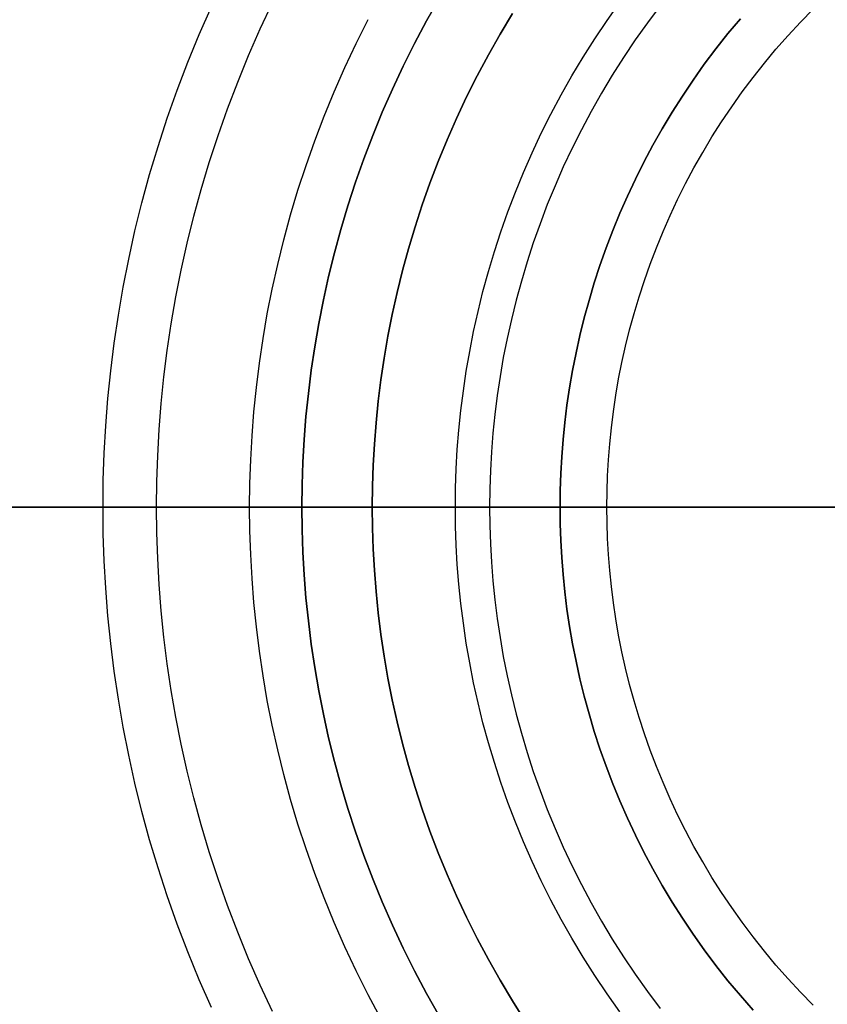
# Model space of a CAD drawing. Header units: millimetres. Extents: x -21.7 to 17.4, y -19.5 to 19.5.
# Tile 6 of 13: x -4.9 to -3.2, y -1.1 to 1. Entities that reach past the tile are written whole.
import ezdxf

# ---------------------------------------------------------------- set-up
doc = ezdxf.new("R2010")
doc.units = ezdxf.units.MM
doc.header["$MEASUREMENT"] = 0
doc.layers.add('Predefinito', color=5, linetype='Continuous')

msp = doc.modelspace()

# ---------------------------------------------------------------- linework, layer by layer
at = {"layer": 'Predefinito'}
for points in [[(-4.6096, 0), (-4.609, 0.0546), (-4.6072, 0.1096), (-4.604, 0.1651), (-4.5997, 0.221), (-4.5939, 0.2772), (-4.5868, 0.3338), (-4.5784, 0.3905), (-4.5685, 0.4476), (-4.5573, 0.5047), (-4.5445, 0.562), (-4.5303, 0.6194), (-4.5147, 0.6768), (-4.4975, 0.7341), (-4.4788, 0.7914), (-4.4586, 0.8485), (-4.4369, 0.9054), (-4.4137, 0.962), (-4.3889, 1.0183), (-4.3626, 1.0742)], [(-4.3, 0), (-4.2995, 0.0477), (-4.2979, 0.0958), (-4.2951, 0.1443), (-4.2913, 0.1932), (-4.2863, 0.2423), (-4.2801, 0.2917), (-4.2727, 0.3414), (-4.2641, 0.3912), (-4.2542, 0.4412), (-4.2431, 0.4913), (-4.2307, 0.5414), (-4.217, 0.5916), (-4.202, 0.6417), (-4.1857, 0.6918), (-4.168, 0.7417), (-4.149, 0.7914), (-4.1287, 0.8409), (-4.1071, 0.8901), (-4.0841, 0.939), (-4.0598, 0.9875), (-4.0342, 1.0355), (-4.0073, 1.0831)], [(-4.0073, 1.0831), (-4.0342, 1.0355), (-4.0598, 0.9875), (-4.0841, 0.939), (-4.1071, 0.8901), (-4.1287, 0.8409), (-4.149, 0.7914), (-4.168, 0.7417), (-4.1857, 0.6918), (-4.202, 0.6417), (-4.217, 0.5916), (-4.2307, 0.5414), (-4.2431, 0.4913), (-4.2542, 0.4412), (-4.2641, 0.3912), (-4.2727, 0.3414), (-4.2801, 0.2917), (-4.2863, 0.2423), (-4.2913, 0.1932), (-4.2951, 0.1443), (-4.2979, 0.0958), (-4.2995, 0.0477), (-4.3, 0)], [(-4.0073, 1.0831), (-4.0342, 1.0355), (-4.0598, 0.9875), (-4.0841, 0.939), (-4.1071, 0.8901), (-4.1287, 0.8409), (-4.149, 0.7914), (-4.168, 0.7417), (-4.1857, 0.6918), (-4.202, 0.6417), (-4.217, 0.5916), (-4.2307, 0.5414), (-4.2431, 0.4913), (-4.2542, 0.4412), (-4.2641, 0.3912), (-4.2727, 0.3414), (-4.2801, 0.2917), (-4.2863, 0.2423), (-4.2913, 0.1932), (-4.2951, 0.1443), (-4.2979, 0.0958), (-4.2995, 0.0477), (-4.3, 0)], [(-3.9729, 0), (-3.9725, 0.0405), (-3.9711, 0.0813), (-3.9688, 0.1224), (-3.9655, 0.1638), (-3.9613, 0.2055), (-3.956, 0.2474), (-3.9498, 0.2894), (-3.9425, 0.3317), (-3.9341, 0.3741), (-3.9247, 0.4165), (-3.9142, 0.4591), (-3.9025, 0.5016), (-3.8898, 0.5441), (-3.876, 0.5865), (-3.861, 0.6288), (-3.8449, 0.671), (-3.8277, 0.713), (-3.8093, 0.7547), (-3.7899, 0.7961), (-3.7693, 0.8372), (-3.7475, 0.878), (-3.7247, 0.9183), (-3.7008, 0.9582), (-3.6758, 0.9975), (-3.6497, 1.0363), (-3.6225, 1.0745)], [(-4.7238, 0), (-4.7232, 0.0571), (-4.7212, 0.1147), (-4.718, 0.1728), (-4.7134, 0.2313), (-4.7074, 0.2901), (-4.7, 0.3493), (-4.6912, 0.4087), (-4.6808, 0.4683), (-4.669, 0.5282), (-4.6557, 0.5881), (-4.6409, 0.6482), (-4.6245, 0.7082), (-4.6065, 0.7682), (-4.5869, 0.8281), (-4.5658, 0.8879), (-4.5431, 0.9474), (-4.5188, 1.0067), (-4.4929, 1.0656)], [(-3.8514, 1.0512), (-3.8777, 1.0075), (-3.9027, 0.9633), (-3.9266, 0.9186), (-3.9492, 0.8735), (-3.9705, 0.828), (-3.9907, 0.7822), (-4.0096, 0.7362), (-4.0272, 0.6899), (-4.0437, 0.6435), (-4.0588, 0.5969), (-4.0728, 0.5503), (-4.0855, 0.5037), (-4.0971, 0.457), (-4.1074, 0.4104), (-4.1166, 0.3639), (-4.1246, 0.3176), (-4.1315, 0.2714), (-4.1373, 0.2254), (-4.1419, 0.1797), (-4.1455, 0.1343), (-4.148, 0.0892), (-4.1495, 0.0444), (-4.15, 0)], [(-3.8514, 1.0512), (-3.8777, 1.0075), (-3.9027, 0.9633), (-3.9266, 0.9186), (-3.9492, 0.8735), (-3.9705, 0.828), (-3.9907, 0.7822), (-4.0096, 0.7362), (-4.0272, 0.6899), (-4.0437, 0.6435), (-4.0588, 0.5969), (-4.0728, 0.5503), (-4.0855, 0.5037), (-4.0971, 0.457), (-4.1074, 0.4104), (-4.1166, 0.3639), (-4.1246, 0.3176), (-4.1315, 0.2714), (-4.1373, 0.2254), (-4.1419, 0.1797), (-4.1455, 0.1343), (-4.148, 0.0892), (-4.1495, 0.0444), (-4.15, 0)], [(-3.8514, 1.0512), (-3.8777, 1.0075), (-3.9027, 0.9633), (-3.9266, 0.9186), (-3.9492, 0.8735), (-3.9705, 0.828), (-3.9907, 0.7822), (-4.0096, 0.7362), (-4.0272, 0.6899), (-4.0437, 0.6435), (-4.0588, 0.5969), (-4.0728, 0.5503), (-4.0855, 0.5037), (-4.0971, 0.457), (-4.1074, 0.4104), (-4.1166, 0.3639), (-4.1246, 0.3176), (-4.1315, 0.2714), (-4.1373, 0.2254), (-4.1419, 0.1797), (-4.1455, 0.1343), (-4.148, 0.0892), (-4.1495, 0.0444), (-4.15, 0)], [(-4.15, 0), (-4.1495, 0.0444), (-4.148, 0.0892), (-4.1455, 0.1343), (-4.1419, 0.1797), (-4.1373, 0.2254), (-4.1315, 0.2714), (-4.1246, 0.3176), (-4.1166, 0.3639), (-4.1074, 0.4104), (-4.0971, 0.457), (-4.0855, 0.5037), (-4.0728, 0.5503), (-4.0588, 0.5969), (-4.0437, 0.6435), (-4.0272, 0.6899), (-4.0096, 0.7362), (-3.9907, 0.7822), (-3.9705, 0.828), (-3.9492, 0.8735), (-3.9266, 0.9186), (-3.9027, 0.9633), (-3.8777, 1.0075), (-3.8514, 1.0512)], [(-3.5366, 1.0676), (-3.5637, 1.0315), (-3.5897, 0.9949), (-3.6147, 0.9576), (-3.6388, 0.9198), (-3.6617, 0.8816), (-3.6836, 0.8429), (-3.7045, 0.8038), (-3.7243, 0.7643), (-3.743, 0.7245), (-3.7606, 0.6845), (-3.7771, 0.6442), (-3.7926, 0.6037), (-3.8069, 0.5631), (-3.8202, 0.5223), (-3.8324, 0.4815), (-3.8436, 0.4407), (-3.8537, 0.3999), (-3.8628, 0.3591), (-3.8708, 0.3184), (-3.8778, 0.2779), (-3.8838, 0.2375), (-3.8888, 0.1972), (-3.8929, 0.1572), (-3.8961, 0.1175), (-3.8983, 0.078), (-3.8996, 0.0388), (-3.9, 0)], [(-3.65, 0), (-3.6496, 0.0333), (-3.6485, 0.0669), (-3.6466, 0.1007), (-3.6439, 0.1348), (-3.6404, 0.1691), (-3.6361, 0.2035), (-3.631, 0.2382), (-3.625, 0.2729), (-3.6181, 0.3078), (-3.6103, 0.3428), (-3.6017, 0.3777), (-3.5921, 0.4127), (-3.5816, 0.4477), (-3.5702, 0.4826), (-3.5579, 0.5174), (-3.5447, 0.5521), (-3.5305, 0.5867), (-3.5154, 0.621), (-3.4994, 0.6551), (-3.4824, 0.6889), (-3.4646, 0.7225), (-3.4458, 0.7556), (-3.4261, 0.7884), (-3.4055, 0.8208), (-3.384, 0.8527), (-3.3617, 0.8842), (-3.3385, 0.9151), (-3.3145, 0.9454), (-3.2897, 0.9752), (-3.2641, 1.0044), (-3.2378, 1.0329), (-3.2107, 1.0607)], [(-4.4114, 0), (-4.4109, 0.0502), (-4.4092, 0.1008), (-4.4063, 0.1518), (-4.4023, 0.2032), (-4.397, 0.2549), (-4.3905, 0.3069), (-4.3827, 0.3591), (-4.3737, 0.4115), (-4.3633, 0.4641), (-4.3516, 0.5168), (-4.3386, 0.5695), (-4.3241, 0.6223), (-4.3084, 0.675), (-4.2912, 0.7276), (-4.2726, 0.7801), (-4.2527, 0.8324), (-4.2313, 0.8845), (-4.2085, 0.9363), (-4.1844, 0.9877), (-4.1588, 1.0387)], [(-3.3657, 1.0402), (-3.3922, 1.0085), (-3.4178, 0.9761), (-3.4425, 0.9431), (-3.4663, 0.9096), (-3.4892, 0.8755), (-3.5111, 0.841), (-3.5321, 0.806), (-3.5522, 0.7706), (-3.5713, 0.7349), (-3.5893, 0.6988), (-3.6064, 0.6624), (-3.6225, 0.6258), (-3.6377, 0.589), (-3.6518, 0.5519), (-3.6649, 0.5148), (-3.6771, 0.4776), (-3.6882, 0.4403), (-3.6984, 0.4029), (-3.7077, 0.3656), (-3.7159, 0.3283), (-3.7233, 0.2911), (-3.7297, 0.2541), (-3.7352, 0.2171), (-3.7398, 0.1803), (-3.7435, 0.1438), (-3.7464, 0.1074), (-3.7484, 0.0713), (-3.7496, 0.0355), (-3.75, 0)], [(-3.75, 0), (-3.7496, 0.0355), (-3.7484, 0.0713), (-3.7464, 0.1074), (-3.7435, 0.1438), (-3.7398, 0.1803), (-3.7352, 0.2171), (-3.7297, 0.2541), (-3.7233, 0.2911), (-3.7159, 0.3283), (-3.7077, 0.3656), (-3.6984, 0.4029), (-3.6882, 0.4403), (-3.6771, 0.4776), (-3.6649, 0.5148), (-3.6518, 0.5519), (-3.6377, 0.589), (-3.6225, 0.6258), (-3.6064, 0.6624), (-3.5893, 0.6988), (-3.5713, 0.7349), (-3.5522, 0.7706), (-3.5321, 0.806), (-3.5111, 0.841), (-3.4892, 0.8755), (-3.4663, 0.9096), (-3.4425, 0.9431), (-3.4178, 0.9761), (-3.3922, 1.0085), (-3.3657, 1.0402)], [(-3.75, 0), (-3.7496, 0.0355), (-3.7484, 0.0713), (-3.7464, 0.1074), (-3.7435, 0.1438), (-3.7398, 0.1803), (-3.7352, 0.2171), (-3.7297, 0.2541), (-3.7233, 0.2911), (-3.7159, 0.3283), (-3.7077, 0.3656), (-3.6984, 0.4029), (-3.6882, 0.4403), (-3.6771, 0.4776), (-3.6649, 0.5148), (-3.6518, 0.5519), (-3.6377, 0.589), (-3.6225, 0.6258), (-3.6064, 0.6624), (-3.5893, 0.6988), (-3.5713, 0.7349), (-3.5522, 0.7706), (-3.5321, 0.806), (-3.5111, 0.841), (-3.4892, 0.8755), (-3.4663, 0.9096), (-3.4425, 0.9431), (-3.4178, 0.9761), (-3.3922, 1.0085), (-3.3657, 1.0402)], [(-3.75, 0), (-3.7496, 0.0355), (-3.7484, 0.0713), (-3.7464, 0.1074), (-3.7435, 0.1438), (-3.7398, 0.1803), (-3.7352, 0.2171), (-3.7297, 0.2541), (-3.7233, 0.2911), (-3.7159, 0.3283), (-3.7077, 0.3656), (-3.6984, 0.4029), (-3.6882, 0.4403), (-3.6771, 0.4776), (-3.6649, 0.5148), (-3.6518, 0.5519), (-3.6377, 0.589), (-3.6225, 0.6258), (-3.6064, 0.6624), (-3.5893, 0.6988), (-3.5713, 0.7349), (-3.5522, 0.7706), (-3.5321, 0.806), (-3.5111, 0.841), (-3.4892, 0.8755), (-3.4663, 0.9096), (-3.4425, 0.9431), (-3.4178, 0.9761), (-3.3922, 1.0085), (-3.3657, 1.0402)], [(-3.3657, 1.0402), (-3.3922, 1.0085), (-3.4178, 0.9761), (-3.4425, 0.9431), (-3.4663, 0.9096), (-3.4892, 0.8755), (-3.5111, 0.841), (-3.5321, 0.806), (-3.5522, 0.7706), (-3.5713, 0.7349), (-3.5893, 0.6988), (-3.6064, 0.6624), (-3.6225, 0.6258), (-3.6377, 0.589), (-3.6518, 0.5519), (-3.6649, 0.5148), (-3.6771, 0.4776), (-3.6882, 0.4403), (-3.6984, 0.4029), (-3.7077, 0.3656), (-3.7159, 0.3283), (-3.7233, 0.2911), (-3.7297, 0.2541), (-3.7352, 0.2171), (-3.7398, 0.1803), (-3.7435, 0.1438), (-3.7464, 0.1074), (-3.7484, 0.0713), (-3.7496, 0.0355), (-3.75, 0)], [(-3.3657, 1.0402), (-3.3922, 1.0085), (-3.4178, 0.9761), (-3.4425, 0.9431), (-3.4663, 0.9096), (-3.4892, 0.8755), (-3.5111, 0.841), (-3.5321, 0.806), (-3.5522, 0.7706), (-3.5713, 0.7349), (-3.5893, 0.6988), (-3.6064, 0.6624), (-3.6225, 0.6258), (-3.6377, 0.589), (-3.6518, 0.5519), (-3.6649, 0.5148), (-3.6771, 0.4776), (-3.6882, 0.4403), (-3.6984, 0.4029), (-3.7077, 0.3656), (-3.7159, 0.3283), (-3.7233, 0.2911), (-3.7297, 0.2541), (-3.7352, 0.2171), (-3.7398, 0.1803), (-3.7435, 0.1438), (-3.7464, 0.1074), (-3.7484, 0.0713), (-3.7496, 0.0355), (-3.75, 0)], [(-4.4929, -1.0656), (-4.5188, -1.0067), (-4.5431, -0.9474), (-4.5658, -0.8879), (-4.5869, -0.8281), (-4.6065, -0.7682), (-4.6245, -0.7082), (-4.6409, -0.6482), (-4.6557, -0.5881), (-4.669, -0.5282), (-4.6808, -0.4683), (-4.6912, -0.4087), (-4.7, -0.3493), (-4.7074, -0.2901), (-4.7134, -0.2313), (-4.718, -0.1728), (-4.7212, -0.1147), (-4.7232, -0.0571), (-4.7238, 0)], [(-4.1319, -1.0892), (-4.1588, -1.0387), (-4.1844, -0.9877), (-4.2085, -0.9363), (-4.2313, -0.8845), (-4.2527, -0.8324), (-4.2726, -0.7801), (-4.2912, -0.7276), (-4.3084, -0.675), (-4.3241, -0.6223), (-4.3386, -0.5695), (-4.3516, -0.5168), (-4.3633, -0.4641), (-4.3737, -0.4115), (-4.3827, -0.3591), (-4.3905, -0.3069), (-4.397, -0.2549), (-4.4023, -0.2032), (-4.4063, -0.1518), (-4.4092, -0.1008), (-4.4109, -0.0502), (-4.4114, 0)], [(-4.0073, -1.0831), (-4.0342, -1.0355), (-4.0598, -0.9875), (-4.0841, -0.939), (-4.1071, -0.8901), (-4.1287, -0.8409), (-4.149, -0.7914), (-4.168, -0.7417), (-4.1857, -0.6918), (-4.202, -0.6417), (-4.217, -0.5916), (-4.2307, -0.5414), (-4.2431, -0.4913), (-4.2542, -0.4412), (-4.2641, -0.3912), (-4.2727, -0.3414), (-4.2801, -0.2917), (-4.2863, -0.2423), (-4.2913, -0.1932), (-4.2951, -0.1443), (-4.2979, -0.0958), (-4.2995, -0.0477), (-4.3, 0)], [(-4.3, 0), (-4.2995, -0.0477), (-4.2979, -0.0958), (-4.2951, -0.1443), (-4.2913, -0.1932), (-4.2863, -0.2423), (-4.2801, -0.2917), (-4.2727, -0.3414), (-4.2641, -0.3912), (-4.2542, -0.4412), (-4.2431, -0.4913), (-4.2307, -0.5414), (-4.217, -0.5916), (-4.202, -0.6417), (-4.1857, -0.6918), (-4.168, -0.7417), (-4.149, -0.7914), (-4.1287, -0.8409), (-4.1071, -0.8901), (-4.0841, -0.939), (-4.0598, -0.9875), (-4.0342, -1.0355), (-4.0073, -1.0831)], [(-4.3, 0), (0, 0)], [(-4.3, 0), (0, 0)], [(-4.3, 0), (-4.2995, -0.0477), (-4.2979, -0.0958), (-4.2951, -0.1443), (-4.2913, -0.1932), (-4.2863, -0.2423), (-4.2801, -0.2917), (-4.2727, -0.3414), (-4.2641, -0.3912), (-4.2542, -0.4412), (-4.2431, -0.4913), (-4.2307, -0.5414), (-4.217, -0.5916), (-4.202, -0.6417), (-4.1857, -0.6918), (-4.168, -0.7417), (-4.149, -0.7914), (-4.1287, -0.8409), (-4.1071, -0.8901), (-4.0841, -0.939), (-4.0598, -0.9875), (-4.0342, -1.0355), (-4.0073, -1.0831)], [(-4.15, 0), (-2.15, 0)], [(-4.15, 0), (-4.1495, -0.0444), (-4.148, -0.0892), (-4.1455, -0.1343), (-4.1419, -0.1797), (-4.1373, -0.2254), (-4.1315, -0.2714), (-4.1246, -0.3176), (-4.1166, -0.3639), (-4.1074, -0.4104), (-4.0971, -0.457), (-4.0855, -0.5037), (-4.0728, -0.5503), (-4.0588, -0.5969), (-4.0437, -0.6435), (-4.0272, -0.6899), (-4.0096, -0.7362), (-3.9907, -0.7822), (-3.9705, -0.828), (-3.9492, -0.8735), (-3.9266, -0.9186), (-3.9027, -0.9633), (-3.8777, -1.0075), (-3.8514, -1.0512), (-3.824, -1.0944)], [(-4.15, 0), (-4.1495, -0.0444), (-4.148, -0.0892), (-4.1455, -0.1343), (-4.1419, -0.1797), (-4.1373, -0.2254), (-4.1315, -0.2714), (-4.1246, -0.3176), (-4.1166, -0.3639), (-4.1074, -0.4104), (-4.0971, -0.457), (-4.0855, -0.5037), (-4.0728, -0.5503), (-4.0588, -0.5969), (-4.0437, -0.6435), (-4.0272, -0.6899), (-4.0096, -0.7362), (-3.9907, -0.7822), (-3.9705, -0.828), (-3.9492, -0.8735), (-3.9266, -0.9186), (-3.9027, -0.9633), (-3.8777, -1.0075), (-3.8514, -1.0512), (-3.824, -1.0944)], [(-4.15, 0), (-4.1495, -0.0444), (-4.148, -0.0892), (-4.1455, -0.1343), (-4.1419, -0.1797), (-4.1373, -0.2254), (-4.1315, -0.2714), (-4.1246, -0.3176), (-4.1166, -0.3639), (-4.1074, -0.4104), (-4.0971, -0.457), (-4.0855, -0.5037), (-4.0728, -0.5503), (-4.0588, -0.5969), (-4.0437, -0.6435), (-4.0272, -0.6899), (-4.0096, -0.7362), (-3.9907, -0.7822), (-3.9705, -0.828), (-3.9492, -0.8735), (-3.9266, -0.9186), (-3.9027, -0.9633), (-3.8777, -1.0075), (-3.8514, -1.0512), (-3.824, -1.0944)], [(-4.15, 0), (-2.15, 0)], [(-3.6225, -1.0745), (-3.6497, -1.0363), (-3.6758, -0.9975), (-3.7008, -0.9582), (-3.7247, -0.9183), (-3.7475, -0.878), (-3.7693, -0.8372), (-3.7899, -0.7961), (-3.8093, -0.7547), (-3.8277, -0.713), (-3.8449, -0.671), (-3.861, -0.6288), (-3.876, -0.5865), (-3.8898, -0.5441), (-3.9025, -0.5016), (-3.9142, -0.4591), (-3.9247, -0.4165), (-3.9341, -0.3741), (-3.9425, -0.3317), (-3.9498, -0.2894), (-3.956, -0.2474), (-3.9613, -0.2055), (-3.9655, -0.1638), (-3.9688, -0.1224), (-3.9711, -0.0813), (-3.9725, -0.0405), (-3.9729, 0)], [(-3.9729, 0), (-2.15, 0)], [(-3.9, 0), (-3.8996, -0.0388), (-3.8983, -0.078), (-3.8961, -0.1175), (-3.8929, -0.1572), (-3.8888, -0.1972), (-3.8838, -0.2375), (-3.8778, -0.2779), (-3.8708, -0.3184), (-3.8628, -0.3591), (-3.8537, -0.3999), (-3.8436, -0.4407), (-3.8324, -0.4815), (-3.8202, -0.5223), (-3.8069, -0.5631), (-3.7926, -0.6037), (-3.7771, -0.6442), (-3.7606, -0.6845), (-3.743, -0.7245), (-3.7243, -0.7643), (-3.7045, -0.8038), (-3.6836, -0.8429), (-3.6617, -0.8816), (-3.6388, -0.9198), (-3.6147, -0.9576), (-3.5897, -0.9949), (-3.5637, -1.0315), (-3.5366, -1.0676)], [(-3.75, 0), (-0.55, 0)], [(-3.75, 0), (-0.55, 0)], [(-3.3384, -1.0713), (-3.3657, -1.0402), (-3.3922, -1.0085), (-3.4178, -0.9761), (-3.4425, -0.9431), (-3.4663, -0.9096), (-3.4892, -0.8755), (-3.5111, -0.841), (-3.5321, -0.806), (-3.5522, -0.7706), (-3.5713, -0.7349), (-3.5893, -0.6988), (-3.6064, -0.6624), (-3.6225, -0.6258), (-3.6377, -0.589), (-3.6518, -0.5519), (-3.6649, -0.5148), (-3.6771, -0.4776), (-3.6882, -0.4403), (-3.6984, -0.4029), (-3.7077, -0.3656), (-3.7159, -0.3283), (-3.7233, -0.2911), (-3.7297, -0.2541), (-3.7352, -0.2171), (-3.7398, -0.1803), (-3.7435, -0.1438), (-3.7464, -0.1074), (-3.7484, -0.0713), (-3.7496, -0.0355), (-3.75, 0)], [(-3.75, 0), (-3.7496, -0.0355), (-3.7484, -0.0713), (-3.7464, -0.1074), (-3.7435, -0.1438), (-3.7398, -0.1803), (-3.7352, -0.2171), (-3.7297, -0.2541), (-3.7233, -0.2911), (-3.7159, -0.3283), (-3.7077, -0.3656), (-3.6984, -0.4029), (-3.6882, -0.4403), (-3.6771, -0.4776), (-3.6649, -0.5148), (-3.6518, -0.5519), (-3.6377, -0.589), (-3.6225, -0.6258), (-3.6064, -0.6624), (-3.5893, -0.6988), (-3.5713, -0.7349), (-3.5522, -0.7706), (-3.5321, -0.806), (-3.5111, -0.841), (-3.4892, -0.8755), (-3.4663, -0.9096), (-3.4425, -0.9431), (-3.4178, -0.9761), (-3.3922, -1.0085), (-3.3657, -1.0402), (-3.3384, -1.0713)], [(-3.75, 0), (-0.55, 0)], [(-3.75, 0), (-0.55, 0)], [(-3.75, 0), (-3.7496, -0.0355), (-3.7484, -0.0713), (-3.7464, -0.1074), (-3.7435, -0.1438), (-3.7398, -0.1803), (-3.7352, -0.2171), (-3.7297, -0.2541), (-3.7233, -0.2911), (-3.7159, -0.3283), (-3.7077, -0.3656), (-3.6984, -0.4029), (-3.6882, -0.4403), (-3.6771, -0.4776), (-3.6649, -0.5148), (-3.6518, -0.5519), (-3.6377, -0.589), (-3.6225, -0.6258), (-3.6064, -0.6624), (-3.5893, -0.6988), (-3.5713, -0.7349), (-3.5522, -0.7706), (-3.5321, -0.806), (-3.5111, -0.841), (-3.4892, -0.8755), (-3.4663, -0.9096), (-3.4425, -0.9431), (-3.4178, -0.9761), (-3.3922, -1.0085), (-3.3657, -1.0402), (-3.3384, -1.0713)], [(-2.15, 0), (-3.65, 0)], [(-3.2107, -1.0607), (-3.2378, -1.0329), (-3.2641, -1.0044), (-3.2897, -0.9752), (-3.3145, -0.9454), (-3.3385, -0.9151), (-3.3617, -0.8842), (-3.384, -0.8527), (-3.4055, -0.8208), (-3.4261, -0.7884), (-3.4458, -0.7556), (-3.4646, -0.7225), (-3.4824, -0.6889), (-3.4994, -0.6551), (-3.5154, -0.621), (-3.5305, -0.5867), (-3.5447, -0.5521), (-3.5579, -0.5174), (-3.5702, -0.4826), (-3.5816, -0.4477), (-3.5921, -0.4127), (-3.6017, -0.3777), (-3.6103, -0.3428), (-3.6181, -0.3078), (-3.625, -0.2729), (-3.631, -0.2382), (-3.6361, -0.2035), (-3.6404, -0.1691), (-3.6439, -0.1348), (-3.6466, -0.1007), (-3.6485, -0.0669), (-3.6496, -0.0333), (-3.65, 0)], [(-4.3626, -1.0742), (-4.3889, -1.0183), (-4.4137, -0.962), (-4.4369, -0.9054), (-4.4586, -0.8485), (-4.4788, -0.7914), (-4.4975, -0.7341), (-4.5147, -0.6768), (-4.5303, -0.6194), (-4.5445, -0.562), (-4.5573, -0.5047), (-4.5685, -0.4476), (-4.5784, -0.3905), (-4.5868, -0.3338), (-4.5939, -0.2772), (-4.5997, -0.221), (-4.604, -0.1651), (-4.6072, -0.1096), (-4.609, -0.0546), (-4.6096, 0)], [(-3.824, -1.0944), (-3.8514, -1.0512), (-3.8777, -1.0075), (-3.9027, -0.9633), (-3.9266, -0.9186), (-3.9492, -0.8735), (-3.9705, -0.828), (-3.9907, -0.7822), (-4.0096, -0.7362), (-4.0272, -0.6899), (-4.0437, -0.6435), (-4.0588, -0.5969), (-4.0728, -0.5503), (-4.0855, -0.5037), (-4.0971, -0.457), (-4.1074, -0.4104), (-4.1166, -0.3639), (-4.1246, -0.3176), (-4.1315, -0.2714), (-4.1373, -0.2254), (-4.1419, -0.1797), (-4.1455, -0.1343), (-4.148, -0.0892), (-4.1495, -0.0444), (-4.15, 0)], [(-3.75, 0), (-3.7496, -0.0355), (-3.7484, -0.0713), (-3.7464, -0.1074), (-3.7435, -0.1438), (-3.7398, -0.1803), (-3.7352, -0.2171), (-3.7297, -0.2541), (-3.7233, -0.2911), (-3.7159, -0.3283), (-3.7077, -0.3656), (-3.6984, -0.4029), (-3.6882, -0.4403), (-3.6771, -0.4776), (-3.6649, -0.5148), (-3.6518, -0.5519), (-3.6377, -0.589), (-3.6225, -0.6258), (-3.6064, -0.6624), (-3.5893, -0.6988), (-3.5713, -0.7349), (-3.5522, -0.7706), (-3.5321, -0.806), (-3.5111, -0.841), (-3.4892, -0.8755), (-3.4663, -0.9096), (-3.4425, -0.9431), (-3.4178, -0.9761), (-3.3922, -1.0085), (-3.3657, -1.0402), (-3.3384, -1.0713)], [(-3.3384, -1.0713), (-3.3657, -1.0402), (-3.3922, -1.0085), (-3.4178, -0.9761), (-3.4425, -0.9431), (-3.4663, -0.9096), (-3.4892, -0.8755), (-3.5111, -0.841), (-3.5321, -0.806), (-3.5522, -0.7706), (-3.5713, -0.7349), (-3.5893, -0.6988), (-3.6064, -0.6624), (-3.6225, -0.6258), (-3.6377, -0.589), (-3.6518, -0.5519), (-3.6649, -0.5148), (-3.6771, -0.4776), (-3.6882, -0.4403), (-3.6984, -0.4029), (-3.7077, -0.3656), (-3.7159, -0.3283), (-3.7233, -0.2911), (-3.7297, -0.2541), (-3.7352, -0.2171), (-3.7398, -0.1803), (-3.7435, -0.1438), (-3.7464, -0.1074), (-3.7484, -0.0713), (-3.7496, -0.0355), (-3.75, 0)], [(-3.3384, -1.0713), (-3.3657, -1.0402), (-3.3922, -1.0085), (-3.4178, -0.9761), (-3.4425, -0.9431), (-3.4663, -0.9096), (-3.4892, -0.8755), (-3.5111, -0.841), (-3.5321, -0.806), (-3.5522, -0.7706), (-3.5713, -0.7349), (-3.5893, -0.6988), (-3.6064, -0.6624), (-3.6225, -0.6258), (-3.6377, -0.589), (-3.6518, -0.5519), (-3.6649, -0.5148), (-3.6771, -0.4776), (-3.6882, -0.4403), (-3.6984, -0.4029), (-3.7077, -0.3656), (-3.7159, -0.3283), (-3.7233, -0.2911), (-3.7297, -0.2541), (-3.7352, -0.2171), (-3.7398, -0.1803), (-3.7435, -0.1438), (-3.7464, -0.1074), (-3.7484, -0.0713), (-3.7496, -0.0355), (-3.75, 0)]]:
    msp.add_lwpolyline(points, dxfattribs=at)
at = {"layer": 'Predefinito', "extrusion": (0, 1, 0)}
for points in [[(7.5776, 0), (3.9729, 8.9)], [(2.15, 25.53), (2.2602, 25.5283), (2.3712, 25.523), (2.4829, 25.5141), (2.5949, 25.5016), (2.7072, 25.4854), (2.8197, 25.4653), (2.932, 25.4415), (3.044, 25.4139), (3.1555, 25.3824), (3.2664, 25.3472), (3.3764, 25.3081), (3.4854, 25.2652), (3.5931, 25.2187), (3.6993, 25.1684), (3.8039, 25.1146), (3.9067, 25.0572), (4.0076, 24.9964), (4.1062, 24.9323), (4.2026, 24.865), (4.2964, 24.7946), (4.3877, 24.7212), (4.4762, 24.6451), (4.5618, 24.5663), (4.6445, 24.4851), (4.7241, 24.4015), (4.8005, 24.3158), (4.8736, 24.2282), (4.9435, 24.1387), (5.0099, 24.0476), (5.073, 23.9551), (5.1327, 23.8613), (5.1889, 23.7665), (5.242, 23.6699), (5.2925, 23.5709), (5.3402, 23.4696), (5.3849, 23.3661), (5.4266, 23.2605), (5.465, 23.153), (5.5, 23.0437), (5.5316, 22.9327), (5.5596, 22.8202), (5.584, 22.7065), (5.6047, 22.5916), (5.6215, 22.4757), (5.6345, 22.3591), (5.6436, 22.2419), (5.6487, 22.1244), (5.6499, 22.0066), (5.6472, 21.8889), (5.6404, 21.7714), (5.6298, 21.6544), (5.6152, 21.538), (5.5968, 21.4224), (5.5747, 21.3077), (5.5488, 21.1943), (5.5192, 21.0822), (5.4862, 20.9717), (5.4497, 20.8628), (5.4098, 20.7558), (5.3668, 20.6508), (5.3207, 20.5479), (5.2717, 20.4472), (5.2199, 20.3489), (5.1654, 20.2531)], [(3.65, 15.03), (4.15, 16.03)], [(5.1654, 20.2531), (5.018, 20.0509), (4.8761, 19.8446), (4.7399, 19.6341), (4.6096, 19.4199), (4.4853, 19.2021), (4.3672, 18.981), (4.2554, 18.7569), (4.15, 18.53)]]:
    msp.add_lwpolyline(points, dxfattribs=at)
at = {"layer": 'Predefinito', "extrusion": (1, 0, 0)}
for points in [[(0, 8.91), (0, 15.03)], [(0, 16.03), (0, 18.53)], [(0, 15.9643), (0, 22.8214)], [(0, 15.9543), (0, 15.04)]]:
    msp.add_lwpolyline(points, dxfattribs=at)
at = {"layer": 'Predefinito'}
msp.add_polyline3d([(-3.1183, 0, 22.6391), (-3.1968, 0, 22.6082), (-3.2744, 0, 22.5748), (-3.351, 0, 22.539), (-3.4266, 0, 22.5009), (-3.5009, 0, 22.4605), (-3.5739, 0, 22.4178), (-3.6455, 0, 22.373), (-3.7156, 0, 22.326), (-3.7841, 0, 22.277), (-3.8509, 0, 22.2261), (-3.916, 0, 22.1733), (-3.9792, 0, 22.1187), (-4.0404, 0, 22.0624), (-4.0997, 0, 22.0046), (-4.157, 0, 21.9452), (-4.2122, 0, 21.8845), (-4.2653, 0, 21.8225), (-4.3162, 0, 21.7594), (-4.3649, 0, 21.6952), (-4.4114, 0, 21.63), (-4.456, 0, 21.5635), (-4.499, 0, 21.4953), (-4.5401, 0, 21.4254), (-4.5794, 0, 21.3539), (-4.6168, 0, 21.2808), (-4.6521, 0, 21.2063), (-4.6854, 0, 21.1305), (-4.7165, 0, 21.0533), (-4.7453, 0, 20.9749), (-4.7718, 0, 20.8954), (-4.7959, 0, 20.815), (-4.8177, 0, 20.7336), (-4.8369, 0, 20.6515), (-4.8537, 0, 20.5686), (-4.8679, 0, 20.4853), (-4.8795, 0, 20.4015), (-4.8886, 0, 20.3173), (-4.895, 0, 20.233), (-4.8989, 0, 20.1486), (-4.9002, 0, 20.0643), (-4.8988, 0, 19.9801), (-4.895, 0, 19.8961), (-4.8886, 0, 19.8126), (-4.8796, 0, 19.7296), (-4.8682, 0, 19.6472), (-4.8544, 0, 19.5655), (-4.8382, 0, 19.4846), (-4.8197, 0, 19.4047), (-4.7989, 0, 19.3258), (-4.776, 0, 19.248), (-4.7509, 0, 19.1714), (-4.7238, 0, 19.096), (-3.1206, 0, 15.05)], dxfattribs=at)

doc.saveas('drawing.dxf')
